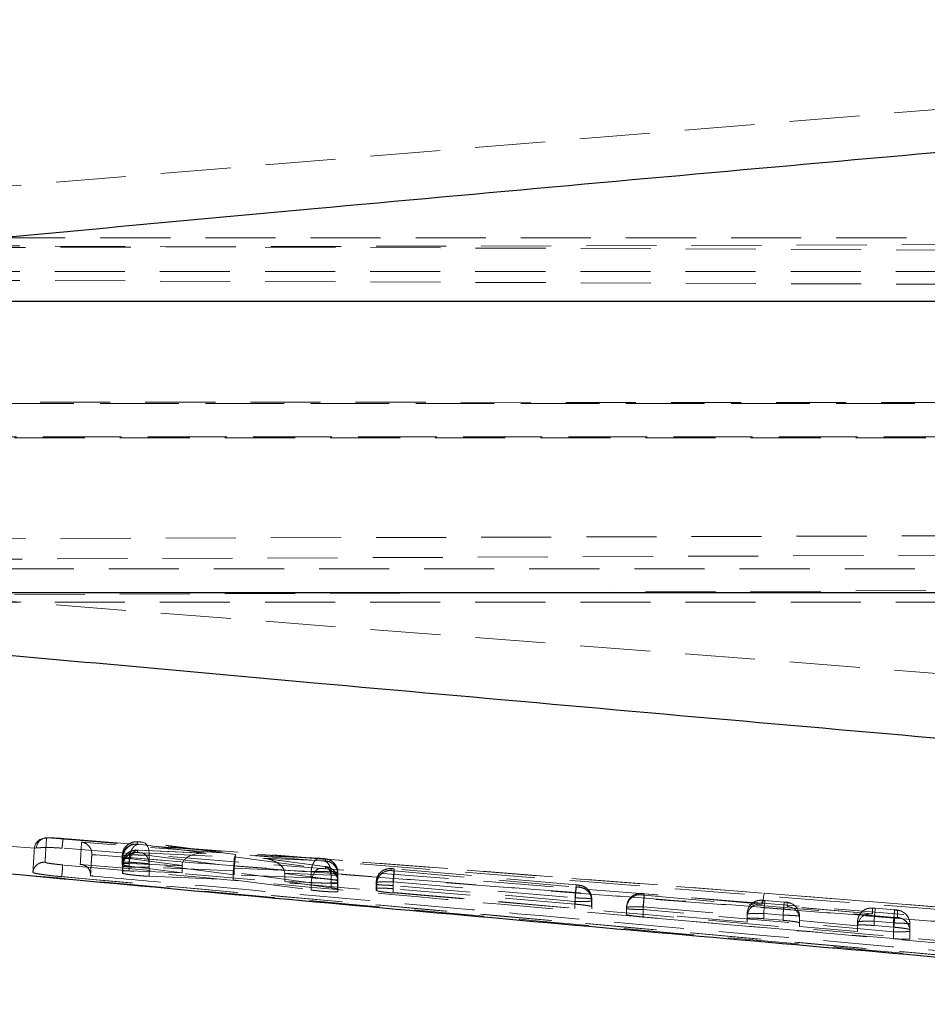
# Model space of a CAD drawing. Header units: millimetres. Extents: x 19 to 411, y 18 to 285.
# Tile 53 of 58: x 356 to 373, y 250 to 268. Entities that reach past the tile are written whole.
import ezdxf

# ---------------------------------------------------------------- set-up
doc = ezdxf.new("R2010")
doc.units = ezdxf.units.MM
doc.linetypes.add('HIDDEN', pattern=[1.905, 1.27, -0.635])
doc.layers.add('FORMATO', color=179, linetype='Continuous')
doc.styles.add('SLDTEXTSTYLE0', font='TXT', dxfattribs={"width": 0.75})
doc.dimstyles.new('SLDDIMSTYLE1', dxfattribs={"dimtxt": 3.5, "dimasz": 3.302, "dimexe": 0, "dimexo": 0.0625, "dimgap": 0.875, "dimtad": 1, "dimdec": 0, "dimrnd": 1e-09, "dimzin": 12, "dimdsep": 46, "dimtxsty": 'SLDTEXTSTYLE0', "dimsah": 1, "dimcen": 0.09, "dimadec": 0, "dimazin": 3, "dimtfac": 1, "dimtdec": 0, "dimtofl": 0, "dimtmove": 0, "dimatfit": 3, "dimfxl": 0, "dimfrac": 2, "dimtolj": 1, "dimtzin": 12, "dimarcsym": 0})

# ---------------------------------------------------------------- blocks, each defined once
blk = doc.blocks.new('_D_7')
at = {"layer": 'FORMATO'}
for p, q in [((279.174, 261.451), (279.174, 280.034)), ((411.468, 261.451), (411.468, 280.034)), ((411.468, 279.034), (279.174, 279.034))]:
    blk.add_line(p, q, dxfattribs=at)
for points in [[(279.174, 279.034), (282.476, 278.526), (282.476, 279.542)], [(411.468, 279.034), (408.166, 279.542), (408.166, 278.526)]]:
    blk.add_solid(points, dxfattribs=at)
at = {"layer": 'FORMATO', "insert": (344.021, 283.546), "char_height": 3.5, "attachment_point": 1, "style": 'SLDTEXTSTYLE0'}
blk.add_mtext('132', dxfattribs=at)

msp = doc.modelspace()

# ---------------------------------------------------------------- linework, layer by layer
at = {"color": 7, "linetype": 'HIDDEN', "lineweight": 18}
for p, q in [((354.970604, 264.91324), (388.460198, 267.678031)), ((389.420902, 264.060447), (351.102442, 264.060447)), ((351.136099, 263.93851), (396.457905, 263.731608)), ((388.702432, 263.990083), (354.787135, 263.882944)), ((351.130416, 263.454953), (389.420902, 263.454953)), ((351.136324, 263.310724), (405.100146, 263.086775)), ((389.420902, 261.064389), (301.2209, 261.064389)), ((350.866796, 261.085892), (396.027537, 261.075804)), ((389.574619, 261.064389), (351.070901, 261.064389)), ((405.014047, 260.449508), (350.865004, 260.437408)), ((350.913203, 260.45891), (389.420902, 260.45891)), ((351.070901, 260.45891), (389.574619, 260.45891)), ((388.702432, 258.716026), (354.787135, 258.608879)), ((351.176649, 258.223028), (396.027537, 258.408458)), ((389.574619, 258.068347), (351.070901, 258.068347)), ((405.014047, 257.821315), (351.176878, 257.574694)), ((354.970604, 257.56091), (388.460198, 254.959056)), ((351.130416, 257.462861), (389.574619, 257.462861)), ((356.487521, 253.008732), (355.824015, 253.059798)), ((356.717972, 253.193723), (369.700776, 252.191664)), ((357.001729, 253.182748), (369.700776, 252.191664)), ((358.342175, 253.12207), (358.342297, 253.082791)), ((358.342296, 253.082791), (358.343482, 253.082016)), ((358.343482, 253.082016), (358.364754, 253.078186)), ((358.364754, 253.078186), (359.596868, 252.915481)), ((360.120146, 252.892183), (358.429776, 253.116892)), ((360.120168, 252.892868), (358.440674, 253.116132)), ((356.477167, 253.00374), (356.487521, 253.008732)), ((356.51372, 253.01248), (356.487521, 253.008732)), ((357.517537, 252.890454), (357.494103, 252.508157)), ((357.517539, 252.906249), (357.517537, 252.891989)), ((357.517537, 252.891989), (357.517537, 252.890454)), ((386.097061, 250.629665), (357.517537, 252.890454)), ((358.070251, 252.834195), (358.070129, 252.873489)), ((358.070129, 252.873489), (358.070129, 252.748945)), ((358.070129, 252.873489), (358.070129, 252.748945)), ((358.342646, 252.969542), (358.34276, 252.932513)), ((358.34276, 252.932513), (358.344111, 252.931693)), ((359.565601, 252.917552), (358.35339, 252.971464)), ((359.596868, 252.915481), (358.365721, 252.970228)), ((358.430282, 252.922223), (360.101211, 252.848872)), ((358.557179, 252.8786), (360.100227, 252.673471)), ((358.557179, 252.8786), (358.557179, 252.723308)), ((361.661527, 252.823637), (360.120146, 252.892183)), ((361.650599, 252.824807), (360.120168, 252.892868)), ((358.070129, 252.748945), (358.070251, 252.709263)), ((358.070251, 252.834195), (358.070251, 252.709263)), ((358.070714, 252.683932), (358.0706, 252.721065)), ((358.0706, 252.721065), (358.0706, 252.721043)), ((358.0706, 252.721043), (358.0706, 252.594316)), ((358.070714, 252.683932), (358.070714, 252.556363)), ((358.077202, 252.830693), (358.077202, 252.704786)), ((358.079711, 252.67999), (358.079687, 252.679938)), ((358.079687, 252.679938), (358.079687, 252.55111)), ((358.194429, 252.732025), (358.194429, 252.731906)), ((358.194429, 252.732025), (359.152124, 252.689437)), ((358.194429, 252.731906), (358.194429, 252.598563)), ((359.152145, 252.69288), (358.195013, 252.819271)), ((358.195013, 252.819271), (358.195013, 252.819249)), ((358.195013, 252.819249), (358.195013, 252.683939)), ((358.195013, 252.683939), (359.152124, 252.560051)), ((360.099072, 252.523446), (358.557179, 252.723308)), ((359.152124, 252.689437), (359.152124, 252.560051)), ((360.101211, 252.848872), (361.662511, 252.642685)), ((361.727629, 252.678381), (360.616413, 252.82623)), ((360.616413, 252.82623), (361.725943, 252.777645)), ((361.738565, 252.677613), (360.647131, 252.822833)), ((361.74814, 252.674618), (361.727629, 252.678381)), ((361.74861, 252.812812), (361.746812, 252.814317)), ((361.749057, 252.67394), (361.74814, 252.674618)), ((361.748722, 252.77836), (361.74861, 252.812812)), ((361.749172, 252.637656), (361.749057, 252.67394)), ((361.887267, 252.75574), (361.884186, 252.758311)), ((356.972137, 252.491945), (356.9436, 252.49459)), ((357.494103, 252.508157), (357.4941, 252.525443)), ((358.0706, 252.594316), (358.070714, 252.556363)), ((358.070714, 252.556363), (358.079687, 252.55111)), ((359.152124, 252.560051), (358.194429, 252.598563)), ((358.557191, 252.663375), (358.557165, 252.663316)), ((358.557165, 252.663316), (358.557165, 252.498926)), ((358.557165, 252.498926), (360.080633, 252.438085)), ((360.081783, 252.596454), (358.557191, 252.663375)), ((361.492928, 252.383748), (360.080633, 252.570258)), ((360.080633, 252.570258), (360.080633, 252.438085)), ((360.099072, 252.647297), (361.491403, 252.585383)), ((360.099072, 252.647297), (360.099072, 252.523446)), ((361.491403, 252.472164), (360.099072, 252.523446)), ((361.854473, 252.518745), (361.011906, 252.55564)), ((361.011924, 252.55228), (361.855481, 252.440044)), ((361.011924, 252.55228), (361.011924, 252.402829)), ((361.491403, 252.585383), (361.491531, 252.585405)), ((361.491403, 252.585383), (361.491403, 252.472164)), ((361.854473, 252.518849), (361.854473, 252.518745)), ((361.854473, 252.518745), (361.854473, 252.372192)), ((361.972703, 252.567375), (361.972705, 252.567814)), ((361.972703, 252.567375), (361.972703, 252.419473)), ((361.972705, 252.567814), (361.976562, 252.564588)), ((361.976562, 252.564827), (361.976676, 252.529697)), ((361.976562, 252.564827), (361.976562, 252.564588)), ((361.976562, 252.564588), (361.976562, 252.416024)), ((361.976676, 252.529712), (361.976676, 252.529697)), ((361.976676, 252.529697), (361.976676, 252.37778)), ((362.942169, 252.636509), (362.942269, 252.60383)), ((362.942269, 252.60383), (362.943932, 252.602914)), ((362.996539, 252.595821), (366.293944, 252.30425)), ((366.295099, 252.34376), (362.997299, 252.635376)), ((366.295047, 252.343321), (362.997327, 252.634929)), ((356.972137, 252.492966), (356.972137, 252.491945)), ((356.972137, 252.492966), (356.972687, 252.492951)), ((382.930333, 250.180872), (356.972137, 252.491945)), ((360.080633, 252.438085), (361.492928, 252.249272)), ((361.855481, 252.289788), (361.011924, 252.402829)), ((361.011924, 252.402829), (361.854473, 252.372192)), ((361.492928, 252.383748), (361.492928, 252.249272)), ((361.855481, 252.440074), (361.855481, 252.440044)), ((361.855481, 252.440044), (361.855481, 252.289788)), ((361.971675, 252.428444), (361.971675, 252.428429)), ((361.971675, 252.428429), (361.971675, 252.267593)), ((361.976562, 252.416024), (361.972703, 252.419473)), ((361.976676, 252.37778), (361.976562, 252.416024)), ((361.977011, 252.425367), (361.977127, 252.389075)), ((361.977011, 252.425367), (361.977011, 252.263406)), ((361.977127, 252.223337), (361.977127, 252.389075)), ((362.670222, 252.355257), (362.670122, 252.388002)), ((362.670122, 252.388002), (362.670122, 252.387987)), ((362.670122, 252.387987), (362.670122, 252.279454)), ((362.670222, 252.355257), (362.670222, 252.243125)), ((362.680463, 252.350995), (362.680463, 252.237075)), ((362.974593, 252.334402), (362.974577, 252.334425)), ((366.272111, 252.042816), (362.974593, 252.334402)), ((362.974593, 252.334402), (362.974593, 252.196835)), ((362.975104, 252.399178), (362.97526, 252.399178)), ((362.975104, 252.399178), (362.975104, 252.273784)), ((362.97526, 252.399178), (366.272675, 252.107599)), ((366.348608, 252.335393), (366.347512, 252.336146)), ((366.348712, 252.302715), (366.348608, 252.335393)), ((361.977011, 252.263406), (361.971675, 252.267593)), ((361.977127, 252.223337), (361.977011, 252.263406)), ((362.670122, 252.279454), (362.670222, 252.243125)), ((362.974593, 252.196835), (366.272111, 251.914003)), ((366.272675, 251.995043), (362.975104, 252.273784)), ((367.478032, 252.184936), (367.478086, 252.163866)), ((369.648479, 251.996437), (367.528034, 252.183945)), ((369.663326, 251.994686), (367.528061, 252.183498)), ((367.528077, 252.156415), (372.063253, 251.755395)), ((386.851275, 250.84328), (369.700164, 252.191515)), ((369.70022, 252.192223), (369.700776, 252.191664)), ((369.700776, 252.191664), (386.85192, 250.842565)), ((366.272189, 252.042854), (366.272111, 252.042816)), ((366.272111, 252.042816), (366.272111, 251.914003)), ((366.272675, 252.107599), (366.272675, 252.107532)), ((366.272675, 252.107532), (366.272675, 251.995043)), ((366.570091, 252.090225), (366.570091, 252.090202)), ((366.570091, 252.090202), (366.570091, 251.952977)), ((366.576562, 252.086827), (366.576666, 252.054082)), ((366.576562, 252.086827), (366.576562, 251.948038)), ((366.576666, 252.054089), (366.576666, 251.909406)), ((369.663335, 252.063373), (369.663326, 251.994686)), ((370.06345, 252.031425), (369.713329, 252.062382)), ((370.06345, 252.030985), (369.713361, 252.061935)), ((370.113326, 251.954892), (370.113326, 252.023542)), ((366.576562, 251.948038), (366.570091, 251.952977)), ((366.576666, 251.909406), (366.576562, 251.948038)), ((367.206041, 251.91524), (367.205978, 251.93634)), ((367.205978, 251.93634), (367.205978, 251.834282)), ((367.205978, 251.834282), (367.206041, 251.809017)), ((367.206041, 251.91524), (367.206041, 251.809017)), ((372.041227, 251.493984), (367.505986, 251.895019)), ((367.505986, 251.895019), (367.505986, 251.761624)), ((367.506037, 251.947747), (367.506037, 251.830035)), ((367.506037, 251.947747), (369.39208, 251.780973)), ((369.391281, 251.668917), (367.506037, 251.830035)), ((369.391281, 251.761028), (369.391281, 251.814784)), ((369.691281, 251.826183), (369.691281, 251.731315)), ((369.691281, 251.826183), (370.04137, 251.795234)), ((370.04137, 251.795234), (370.041281, 251.795226)), ((370.041281, 251.795226), (370.041281, 251.701796)), ((371.663326, 251.817831), (370.113326, 251.954892)), ((371.648477, 251.81959), (370.128097, 251.954028)), ((371.663336, 251.92237), (371.663326, 251.817831)), ((372.06346, 251.890422), (371.713296, 251.921379)), ((372.06346, 251.889975), (371.713327, 251.920932)), ((372.113319, 251.753957), (372.113327, 251.88254)), ((367.505986, 251.761624), (372.041227, 251.369932)), ((369.391281, 251.761028), (369.391281, 251.668917)), ((370.041281, 251.701796), (369.691281, 251.731315)), ((370.341281, 251.775005), (370.341281, 251.72116)), ((370.341281, 251.72116), (370.341281, 251.697035)), ((370.341281, 251.697035), (371.392081, 251.604119)), ((370.341281, 251.697035), (370.341281, 251.587728)), ((370.341281, 251.587728), (370.341281, 251.65438)), ((371.391282, 251.584181), (371.391282, 251.673782)), ((371.691281, 251.685174), (371.691281, 251.607412)), ((371.691281, 251.685174), (372.041384, 251.654224)), ((372.041281, 251.578057), (371.691281, 251.607412)), ((372.041281, 251.654224), (372.041281, 251.578057)), ((372.041384, 251.654224), (372.041281, 251.654224)), ((372.341281, 251.634003), (372.341281, 251.505376)), ((372.341281, 251.634003), (372.341281, 251.530336)), ((371.391282, 251.497978), (370.341281, 251.587728)), ((371.391282, 251.584181), (371.391282, 251.497978)), ((372.041227, 251.493984), (372.041227, 251.369932)), ((372.341281, 251.366982), (372.341281, 251.530336)), ((372.341281, 251.505376), (372.341281, 251.366982))]:
    msp.add_line(p, q, dxfattribs=at)
at = {"color": 7, "linetype": 'Continuous', "lineweight": 25}
for p, q in [((355.033266, 262.917349), (379.976237, 262.917349)), ((355.033266, 257.63672), (379.976237, 257.63672))]:
    msp.add_line(p, q, dxfattribs=at)
at = {"color": 7, "linetype": 'HIDDEN', "lineweight": 18, "flags": 128}
for points in [[(358.429776, 253.116892), (358.457526, 253.112176), (358.483473, 253.098623), (358.506678, 253.076726), (358.526298, 253.047289), (358.541624, 253.011362), (358.552101, 252.970257), (358.557349, 252.925464), (358.557179, 252.8786)], [(369.677408, 252.009833), (369.304689, 252.039173), (367.68713, 252.166504), (361.216892, 252.675609), (356.979108, 253.008799)], [(361.492928, 252.383748), (361.499015, 252.433793), (361.510854, 252.482222), (361.527965, 252.527067), (361.549649, 252.566503), (361.575028, 252.598935), (361.60307, 252.62303), (361.63263, 252.637812), (361.662511, 252.642685)], [(385.525873, 250.761898), (384.842685, 250.815691), (378.372414, 251.325199), (369.677408, 252.009833)]]:
    msp.add_lwpolyline(points, dxfattribs=at)
at = {"color": 7, "linetype": 'HIDDEN', "lineweight": 18}
for centre, radius, start, end in [((356.679267, 252.986651), 0.202822, 85.3486295, 175.1668035), ((356.68582, 252.983956), 0.209616, 89.5611283, 174.0029274), ((356.70451, 253.003181), 0.191017, 85.958784, 177.2096289), ((358.319955, 252.873234), 0.249827, 84.8973937, 179.9414547), ((358.32009, 252.83394), 0.24984, 84.900711, 179.941558), ((358.293784, 252.873185), 0.223657, 160.6368526, 180.4621989), ((358.32054, 252.683678), 0.249825, 84.8970676, 179.9417808), ((361.727286, 252.425166), 0.249725, 0.046092, 84.9985942), ((361.727402, 252.388882), 0.249724, 0.0441611, 84.9988142), ((362.920041, 252.355003), 0.249818, 84.8951608, 179.9417818), ((362.931296, 252.352396), 0.250836, 87.112296, 180.3200458), ((366.326852, 252.086633), 0.24971, 0.0445925, 85.0018047), ((367.455823, 251.93608), 0.249845, 84.9001814, 179.9403294), ((367.455911, 251.914982), 0.24987, 84.9085384, 179.9407664), ((350.157652, 253.492784), 17.421755, 354.7379593, 355.6006983), ((378.719591, 251.01908), 11.251943, 174.0600539, 175.2657672), ((370.683546, 251.976615), 1.006686, 167.6328268, 178.1090749), ((369.64111, 251.814534), 0.249829, 84.8961256, 179.942675), ((380.384443, 250.943602), 10.729523, 174.017223, 175.2816725), ((370.079257, 251.770636), 0.262238, 3.4360382, 94.761367), ((370.091609, 251.774817), 0.249672, 0.0433384, 85.0099032), ((371.641111, 251.673532), 0.249829, 84.8961256, 179.942675), ((382.342761, 250.808043), 10.687534, 174.0229729, 175.2924135), ((372.079034, 251.629352), 0.262477, 3.4634769, 94.686803), ((372.091606, 251.633811), 0.249675, 0.044018, 85.0092235), ((355.593321, 253.011473), 16.51776, 354.7287962, 355.6387852), ((372.091531, 251.50516), 0.24975, 0.0497051, 84.9951358)]:
    msp.add_arc(centre, radius, start, end, dxfattribs=at)
for centre, major_axis, ratio, start_param, end_param in [((359.574823, 252.666898), (0.422121, -0.037187), 0.588918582, 1.570451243, 3.186542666), ((360.0981, 252.643601), (0.022068, 0.249266), 0.002073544, 6.209276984, 7.734052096), ((358.374132, 252.829444), (0.303882, -0.004777), 0.052787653, 3.143122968, 3.356731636), ((358.373116, 252.6793), (0.302401, -0.004646), 0.052754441, 3.142583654, 3.386616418), ((358.375591, 252.829367), (0.305492, -0.00492), 0.052823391, 3.358511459, 4.080814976), ((359.363729, 252.676286), (-0.037543, 0.248583), 0.837738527, 1.378678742, 1.392431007), ((360.079165, 252.60029), (0.021889, 0.24928), 0.011765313, 4.698020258, 6.209360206), ((360.308567, 252.634242), (-0.035306, 0.248841), 0.829842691, 1.296391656, 1.401461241), ((360.594367, 252.577646), (0.416972, -0.036796), 0.5961826, 0.059271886, 1.570535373), ((361.726565, 252.56423), (0.226407, 0.106345), 0.996893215, 5.845259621, 7.327759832), ((360.290352, 252.572401), (0.00601, 0.250357), 0.837334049, 1.494702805, 1.599457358), ((360.803138, 252.54987), (0.006592, 0.250341), 0.833596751, 4.743967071, 4.757387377), ((361.673094, 252.430096), (0.304028, -0.00479), 0.052790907, 0.190399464, 0.928248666), ((361.671381, 252.430272), (0.30563, -0.004932), 0.052826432, 0.001436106, 0.187993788), ((362.970416, 252.350805), (0.300193, -0.00445), 0.05270428, 3.141466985, 3.404324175), ((366.270691, 252.091753), (0.30587, -0.004954), 0.052831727, 0.001570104, 0.206909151), ((369.641281, 251.746101), (-0.174214, 0.190298), 0.942220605, 5.423885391, 7.003034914), ((369.641281, 251.761028), (0.249997, -0.001157), 0.998717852, 3.066269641, 3.146213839), ((370.091281, 251.70631), (0.189346, 0.173342), 0.941732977, 5.571688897, 7.05418783), ((371.641281, 251.569249), (-0.174214, 0.190298), 0.942220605, 5.423885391, 7.003034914), ((371.641281, 251.584176), (0.249997, -0.001157), 0.998717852, 3.066269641, 3.146213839)]:
    msp.add_ellipse(centre, major_axis=major_axis, ratio=ratio, start_param=start_param, end_param=end_param, dxfattribs=at)
at = {"color": 7, "linetype": 'Continuous', "lineweight": 25}
for points, knots in [([(379.976237, 266.242334), (373.832886, 265.69553), (365.580689, 264.961023), (357.331205, 264.197187), (355.223052, 264.001989)], [0, 0, 0, 0, 0.744450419, 1, 1, 1, 1]), ([(379.976237, 254.371443), (373.832886, 254.908428), (365.580689, 255.629746), (357.331205, 256.379863), (355.223052, 256.571555)], [0, 0, 0, 0, 0.744450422, 1, 1, 1, 1]), ([(355.719134, 252.57335), (358.319728, 252.335155), (366.256704, 251.608187), (374.197225, 250.918905), (379.53599, 250.45547)], [0, 0, 0, 0, 0.327655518, 1, 1, 1, 1])]:
    msp.add_open_spline(points, degree=3, knots=knots, dxfattribs=at)
at = {"color": 7, "linetype": 'HIDDEN', "lineweight": 18}
for points, knots in [([(356.670558, 252.753311), (356.671011, 252.761353), (356.67328, 252.801561), (356.681617, 252.948213), (356.689586, 253.084214), (356.695714, 253.188805)], [0, 0, 0, 0, 0.054586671, 0.272932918, 1, 1, 1, 1]), ([(356.695714, 253.188805), (356.698735, 253.190566), (356.702195, 253.192583), (356.716191, 253.193594), (356.717972, 253.193723)], [0, 0, 0, 0, 0.8727172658, 1, 1, 1, 1]), ([(356.717972, 253.193723), (356.724006, 253.194029), (356.744581, 253.195072), (356.801303, 253.194448), (356.89433, 253.190457), (356.965958, 253.185316), (357.001729, 253.182748)], [0, 0, 0, 0, 0.121272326, 0.413490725, 0.707089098, 1, 1, 1, 1]), ([(357.001729, 253.182748), (357.000482, 253.181314), (356.997987, 253.178448), (356.991672, 253.135263), (356.985048, 253.075415), (356.980999, 253.029095), (356.979224, 253.008792)], [0, 0, 0, 0, 0.264528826, 0.529061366, 0.793572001, 1, 1, 1, 1]), ([(357.331599, 253.119649), (357.327741, 253.053077), (357.320009, 252.919679), (357.312363, 252.783333), (357.308532, 252.71503)], [0, 0, 0, 0, 0.4990480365, 1, 1, 1, 1]), ([(357.517539, 252.906249), (357.515933, 252.925433), (357.512732, 252.963688), (357.487119, 253.020836), (357.440891, 253.076595), (357.384771, 253.108109), (357.34526, 253.117744), (357.332285, 253.119553), (357.331599, 253.119649)], [0, 0, 0, 0, 0.157223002, 0.31351605, 0.542509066, 0.851211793, 0.9921348, 1, 1, 1, 1]), ([(386.436177, 250.821935), (381.557421, 251.208582), (371.8561, 251.977423), (362.154368, 252.74038), (357.331599, 253.119649)], [0, 0, 0, 0, 0.502896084, 1, 1, 1, 1]), ([(358.077202, 252.8307), (358.078323, 252.847899), (358.080565, 252.882294), (358.09699, 252.931833), (358.122242, 252.977168), (358.15618, 253.016363), (358.197105, 253.047819), (358.243327, 253.069919), (358.292928, 253.082704), (358.326631, 253.082246), (358.343482, 253.082016)], [0, 0, 0, 0, 0.1250111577, 0.250015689, 0.3750067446, 0.5000092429, 0.62501733, 0.7500102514, 0.8750061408, 1, 1, 1, 1]), ([(358.437842, 253.116408), (358.432931, 253.117054), (358.418661, 253.118929), (358.389494, 253.121663), (358.351788, 253.124198), (358.318376, 253.125162), (358.265706, 253.119979), (358.20747, 253.100683), (358.145515, 253.057465), (358.101878, 253.004258), (358.087916, 252.96265), (358.082778, 252.947339)], [0, 0, 0, 0, 0.038648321, 0.112299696, 0.188641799, 0.299061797, 0.386471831, 0.549779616, 0.705519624, 0.891644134, 1, 1, 1, 1]), ([(358.195013, 252.819271), (358.196638, 252.836035), (358.199887, 252.869563), (358.212168, 252.918344), (358.229325, 252.963492), (358.251199, 253.003187), (358.276772, 253.035867), (358.305008, 253.059973), (358.334842, 253.075431), (358.354784, 253.077268), (358.364754, 253.078186)], [0, 0, 0, 0, 0.124994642, 0.250000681, 0.375005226, 0.500009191, 0.624996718, 0.750000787, 0.875001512, 1, 1, 1, 1]), ([(358.429776, 253.116892), (358.426761, 253.117276), (358.418435, 253.118335), (358.402624, 253.119995), (358.383784, 253.121562), (358.366631, 253.122655), (358.353098, 253.123114), (358.343984, 253.122983), (358.342778, 253.122375), (358.342175, 253.12207)], [0, 0, 0, 0, 0.089910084, 0.248346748, 0.399010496, 0.5572097, 0.703557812, 0.851747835, 1, 1, 1, 1]), ([(356.450171, 252.570631), (356.450662, 252.578625), (356.453114, 252.618597), (356.462104, 252.76437), (356.470619, 252.89968), (356.477167, 253.00374)], [0, 0, 0, 0, 0.054586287, 0.272931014, 1, 1, 1, 1]), ([(356.979108, 253.008799), (356.922304, 253.012499), (356.807178, 253.019997), (356.655398, 253.02075), (356.559564, 253.016839), (356.524615, 253.013516), (356.51372, 253.01248)], [0, 0, 0, 0, 0.284202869, 0.575998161, 0.867822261, 1, 1, 1, 1]), ([(357.4941, 252.525443), (357.494101, 252.525463), (357.4981, 252.589436), (357.505821, 252.718487), (357.513544, 252.842337), (357.517538, 252.906239), (357.517539, 252.906249)], [0, 0, 0, 0, 0.000155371, 0.500279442, 0.999922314, 1, 1, 1, 1]), ([(357.517537, 252.891989), (362.275513, 252.51976), (371.802149, 251.774467), (381.327375, 251.000663), (386.097254, 250.636087), (386.097839, 250.636043)], [0, 0, 0, 0, 0.499408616, 0.999938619, 1, 1, 1, 1]), ([(358.070129, 252.873489), (358.070129, 252.873489), (358.070128, 252.873489), (358.081816, 252.879539), (358.131267, 252.882463), (358.207663, 252.885106), (358.301842, 252.885783), (358.406639, 252.884173), (358.493042, 252.882459), (358.541034, 252.8786), (358.557163, 252.8786), (358.557179, 252.8786)], [0, 0, 0, 0, 0.000088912, 0.151775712, 0.30455947, 0.446800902, 0.606341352, 0.753023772, 0.908935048, 0.999908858, 1, 1, 1, 1]), ([(358.0706, 252.721065), (358.073723, 252.748738), (358.079968, 252.804085), (358.106681, 252.861094), (358.13055, 252.88161), (358.133194, 252.883883)], [0, 0, 0, 0, 0.470659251, 0.941361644, 1, 1, 1, 1]), ([(358.079711, 252.67999), (358.082599, 252.708046), (358.088375, 252.764156), (358.130713, 252.839264), (358.192641, 252.896795), (358.262513, 252.926933), (358.314527, 252.933254), (358.339043, 252.93196), (358.344111, 252.931693)], [0, 0, 0, 0, 0.203834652, 0.407662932, 0.611500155, 0.815340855, 0.961830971, 1, 1, 1, 1]), ([(358.133194, 252.883883), (358.150512, 252.901479), (358.187613, 252.939175), (358.256323, 252.965266), (358.310009, 252.971623), (358.335741, 252.969982), (358.342646, 252.969542)], [0, 0, 0, 0, 0.313078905, 0.670720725, 0.911638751, 1, 1, 1, 1]), ([(358.350687, 252.970019), (358.329594, 252.971077), (358.289165, 252.973104), (358.212253, 252.950269), (358.157011, 252.919847), (358.136425, 252.888565), (358.133289, 252.883801)], [0, 0, 0, 0, 0.291604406, 0.558943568, 0.932824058, 1, 1, 1, 1]), ([(358.194429, 252.732025), (358.195973, 252.748933), (358.199061, 252.78275), (358.211272, 252.830836), (358.228492, 252.874442), (358.250562, 252.911707), (358.276436, 252.941169), (358.305067, 252.961338), (358.335347, 252.97235), (358.355596, 252.970935), (358.365721, 252.970228)], [0, 0, 0, 0, 0.124995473, 0.249999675, 0.375002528, 0.500006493, 0.625006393, 0.750000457, 0.874996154, 1, 1, 1, 1]), ([(358.365721, 252.970228), (358.364895, 252.970264), (358.35894, 252.970523), (358.350906, 252.970627), (358.344128, 252.970322), (358.34315, 252.969807), (358.342646, 252.969542)], [0, 0, 0, 0, 0.059985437, 0.432337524, 0.707631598, 1, 1, 1, 1]), ([(358.344111, 252.931693), (358.344548, 252.931568), (358.346822, 252.930917), (358.353828, 252.929562), (358.367722, 252.927583), (358.384856, 252.925633), (358.403652, 252.923894), (358.419296, 252.922769), (358.427375, 252.922368), (358.430282, 252.922223)], [0, 0, 0, 0, 0.042272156, 0.219840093, 0.384625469, 0.557934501, 0.73131187, 0.903322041, 1, 1, 1, 1]), ([(358.557191, 252.663375), (358.557028, 252.691555), (358.556702, 252.747915), (358.534956, 252.824474), (358.499443, 252.884806), (358.461496, 252.914608), (358.437182, 252.92054), (358.430282, 252.922223)], [0, 0, 0, 0, 0.223171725, 0.44635983, 0.669518, 0.906211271, 1, 1, 1, 1]), ([(356.670558, 252.753311), (356.656489, 252.753735), (356.628353, 252.754583), (356.586963, 252.744826), (356.548434, 252.727374), (356.514361, 252.702199), (356.48618, 252.670601), (356.465256, 252.633871), (356.453931, 252.599707), (356.451153, 252.578221), (356.450171, 252.570631)], [0, 0, 0, 0, 0.13251932, 0.265034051, 0.397550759, 0.530075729, 0.662589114, 0.795107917, 0.927614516, 1, 1, 1, 1]), ([(356.990503, 252.705151), (356.966865, 252.707388), (356.907463, 252.713009), (356.817676, 252.723455), (356.736491, 252.735149), (356.68123, 252.74589), (356.67411, 252.750843), (356.67056, 252.753311)], [0, 0, 0, 0, 0.141847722, 0.356456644, 0.570481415, 0.785875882, 1, 1, 1, 1]), ([(356.990503, 252.705151), (356.990377, 252.702078), (356.990151, 252.696567), (356.987911, 252.667493), (356.984274, 252.6237), (356.978864, 252.561393), (356.974746, 252.515765), (356.972687, 252.492951)], [0, 0, 0, 0, 0.196313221, 0.35214993, 0.56809538, 0.78404558, 1, 1, 1, 1]), ([(382.947361, 250.399025), (376.941441, 250.926738), (368.288406, 251.687042), (359.637091, 252.466654), (356.990503, 252.705151)], [0, 0, 0, 0, 0.694082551, 1, 1, 1, 1]), ([(357.308532, 252.71503), (357.309206, 252.715009), (357.321355, 252.714627), (357.360738, 252.709665), (357.416953, 252.68524), (357.463714, 252.634853), (357.489266, 252.581384), (357.492485, 252.54413), (357.4941, 252.525443)], [0, 0, 0, 0, 0.007784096, 0.140288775, 0.459146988, 0.690950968, 0.844980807, 1, 1, 1, 1]), ([(357.308532, 252.71503), (361.566157, 252.335968), (370.068483, 251.578996), (378.57205, 250.836119), (382.817371, 250.465245)], [0, 0, 0, 0, 0.500760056, 1, 1, 1, 1]), ([(358.557179, 252.723308), (358.527575, 252.726838), (358.468371, 252.733899), (358.363722, 252.743285), (358.261311, 252.7505), (358.17141, 252.754651), (358.105231, 252.755264), (358.073979, 252.752865), (358.071123, 252.749958), (358.070129, 252.748945)], [0, 0, 0, 0, 0.1533129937, 0.3066132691, 0.4590738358, 0.6147337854, 0.7667016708, 0.9187593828, 1, 1, 1, 1]), ([(358.0706, 252.721043), (358.0706, 252.721045), (358.071032, 252.724511), (358.078639, 252.724524), (358.113565, 252.72872), (358.156615, 252.732701), (358.189245, 252.731092), (358.194413, 252.731903), (358.194429, 252.731906)], [0, 0, 0, 0, 0.000212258, 0.296143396, 0.563696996, 0.929852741, 0.999785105, 1, 1, 1, 1]), ([(358.077202, 252.704786), (358.087837, 252.701912), (358.109105, 252.696165), (358.159975, 252.6885), (358.191066, 252.684453), (358.195013, 252.683939)], [0, 0, 0, 0, 0.466130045, 0.932213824, 1, 1, 1, 1]), ([(358.557165, 252.663316), (358.557149, 252.663316), (358.541132, 252.663316), (358.495151, 252.661924), (358.408101, 252.662402), (358.303505, 252.664299), (358.209041, 252.667982), (358.133368, 252.672812), (358.0946, 252.677008), (358.082416, 252.679448), (358.079711, 252.67999)], [0, 0, 0, 0, 0.000097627, 0.0987685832, 0.2713557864, 0.4452098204, 0.6173798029, 0.7789078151, 0.9509223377, 1, 1, 1, 1]), ([(361.661527, 252.823637), (361.651457, 252.824341), (361.631316, 252.825748), (361.601198, 252.814745), (361.572733, 252.794553), (361.547021, 252.765096), (361.525111, 252.727829), (361.508053, 252.684224), (361.496, 252.636136), (361.493021, 252.602316), (361.491531, 252.585405)], [0, 0, 0, 0, 0.124997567, 0.249997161, 0.375001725, 0.499998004, 0.624997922, 0.749994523, 0.874993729, 1, 1, 1, 1]), ([(361.800367, 252.802589), (361.790006, 252.80599), (361.761066, 252.815489), (361.722989, 252.819002), (361.678945, 252.823309), (361.659977, 252.824279), (361.651406, 252.824718)], [0, 0, 0, 0, 0.220693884, 0.616433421, 0.826672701, 1, 1, 1, 1]), ([(361.746812, 252.814317), (361.745913, 252.814551), (361.742955, 252.81532), (361.734052, 252.816864), (361.718879, 252.818889), (361.700258, 252.82089), (361.680823, 252.822532), (361.667947, 252.823358), (361.662247, 252.823606), (361.661527, 252.823637)], [0, 0, 0, 0, 0.077931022, 0.25644045, 0.432628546, 0.60892232, 0.8015384, 0.974924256, 1, 1, 1, 1]), ([(361.725943, 252.777645), (361.729693, 252.777513), (361.737048, 252.777256), (361.742877, 252.777356), (361.747397, 252.777663), (361.748151, 252.77806), (361.748722, 252.77836)], [0, 0, 0, 0, 0.28565336, 0.560323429, 0.667034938, 1, 1, 1, 1]), ([(361.725943, 252.777645), (361.744443, 252.771026), (361.781444, 252.757787), (361.824835, 252.696321), (361.852968, 252.613673), (361.853971, 252.550458), (361.854473, 252.518849)], [0, 0, 0, 0, 0.249993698, 0.499994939, 0.749989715, 1, 1, 1, 1]), ([(361.727629, 252.678381), (361.746263, 252.674713), (361.783531, 252.667379), (361.827018, 252.612686), (361.854857, 252.534407), (361.855273, 252.471518), (361.855481, 252.440074)], [0, 0, 0, 0, 0.249997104, 0.4999983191, 0.750000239, 1, 1, 1, 1]), ([(361.820482, 252.657534), (361.807472, 252.662104), (361.78632, 252.669534), (361.759853, 252.674566), (361.745292, 252.676651), (361.738209, 252.677666)], [0, 0, 0, 0, 0.4506757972, 0.7327668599, 1, 1, 1, 1]), ([(361.746812, 252.814317), (361.749066, 252.814122), (361.76018, 252.813163), (361.798451, 252.806896), (361.859281, 252.782331), (361.921998, 252.726075), (361.964612, 252.651813), (361.970007, 252.595814), (361.972705, 252.567814)], [0, 0, 0, 0, 0.018691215, 0.092155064, 0.319308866, 0.546265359, 0.773136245, 1, 1, 1, 1]), ([(361.74814, 252.674618), (361.756988, 252.673633), (361.795298, 252.669365), (361.858254, 252.644078), (361.921915, 252.586701), (361.963921, 252.512448), (361.96909, 252.456446), (361.971675, 252.428444)], [0, 0, 0, 0, 0.0736287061, 0.3188093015, 0.5458759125, 0.7729289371, 1, 1, 1, 1]), ([(361.748722, 252.77836), (361.756546, 252.777431), (361.795286, 252.772833), (361.859498, 252.747363), (361.925266, 252.688648), (361.96838, 252.613889), (361.97391, 252.55777), (361.976676, 252.529712)], [0, 0, 0, 0, 0.064082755, 0.31727537, 0.544838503, 0.772430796, 1, 1, 1, 1]), ([(355.772758, 252.570429), (357.544387, 252.41051), (365.46122, 251.695884), (373.381182, 251.006088), (379.528815, 250.470655)], [0, 0, 0, 0, 0.223779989, 1, 1, 1, 1]), ([(356.9436, 252.49459), (356.885291, 252.500439), (356.768678, 252.512137), (356.617339, 252.531815), (356.506615, 252.55018), (356.455907, 252.563169), (356.451601, 252.568771), (356.450171, 252.570631)], [0, 0, 0, 0, 0.222626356, 0.445235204, 0.667642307, 0.889678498, 1, 1, 1, 1]), ([(356.9436, 252.49459), (356.953083, 252.493778), (356.962586, 252.492965), (356.972116, 252.492966), (356.972137, 252.492966)], [0, 0, 0, 0, 0.997882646, 1, 1, 1, 1]), ([(357.494103, 252.508157), (357.509789, 252.506757), (358.064644, 252.457209), (360.776235, 252.215742), (369.152274, 251.473524), (376.990012, 250.789252), (382.670695, 250.293301)], [0, 0, 0, 0, 0.001869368, 0.066123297, 0.323139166, 1, 1, 1, 1]), ([(358.194429, 252.598563), (358.175743, 252.599181), (358.130996, 252.600661), (358.082263, 252.599694), (358.074508, 252.596118), (358.0706, 252.594316)], [0, 0, 0, 0, 0.262359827, 0.628295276, 1, 1, 1, 1]), ([(358.079687, 252.55111), (358.091562, 252.54808), (358.115312, 252.542021), (358.189269, 252.530913), (358.281999, 252.519824), (358.385623, 252.509907), (358.481949, 252.502594), (358.534176, 252.500047), (358.557165, 252.498926)], [0, 0, 0, 0, 0.172804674, 0.345605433, 0.518527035, 0.691443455, 0.864181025, 1, 1, 1, 1]), ([(361.491531, 252.585405), (361.495729, 252.585497), (361.527756, 252.586199), (361.60018, 252.586701), (361.708916, 252.585302), (361.812264, 252.582042), (361.89559, 252.577093), (361.950127, 252.573128), (361.967753, 252.567374), (361.972699, 252.567375), (361.972703, 252.567375)], [0, 0, 0, 0, 0.024970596, 0.1904876, 0.374641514, 0.541519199, 0.705744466, 0.869771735, 0.999901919, 1, 1, 1, 1]), ([(361.662511, 252.642685), (361.665253, 252.642339), (361.673161, 252.641342), (361.688316, 252.639739), (361.706922, 252.63817), (361.724194, 252.637046), (361.737989, 252.636579), (361.74733, 252.636719), (361.748558, 252.637343), (361.749172, 252.637656)], [0, 0, 0, 0, 0.081910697, 0.236267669, 0.386083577, 0.544336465, 0.693725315, 0.846867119, 1, 1, 1, 1]), ([(361.977002, 252.427609), (361.97347, 252.458327), (361.96727, 252.512251), (361.9293, 252.576712), (361.8879, 252.619319), (361.850271, 252.644441), (361.827242, 252.654532), (361.819236, 252.658041)], [0, 0, 0, 0, 0.310322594, 0.544762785, 0.743165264, 0.910701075, 1, 1, 1, 1]), ([(361.976676, 252.529712), (361.976676, 252.529712), (361.976677, 252.529713), (361.969719, 252.525692), (361.946367, 252.523285), (361.914526, 252.519456), (361.87613, 252.522182), (361.854489, 252.518851), (361.854473, 252.518849)], [0, 0, 0, 0, 0.000224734, 0.333358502, 0.437423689, 0.707186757, 0.999781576, 1, 1, 1, 1]), ([(362.942169, 252.636509), (362.934078, 252.636985), (362.908339, 252.638499), (362.854533, 252.631959), (362.784956, 252.603681), (362.721513, 252.546858), (362.678414, 252.472187), (362.672886, 252.416063), (362.670122, 252.388002)], [0, 0, 0, 0, 0.05881762, 0.187134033, 0.390354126, 0.593572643, 0.796793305, 1, 1, 1, 1]), ([(362.994405, 252.63551), (362.987123, 252.63613), (362.960218, 252.638421), (362.927936, 252.639752), (362.870473, 252.635793), (362.801039, 252.613945), (362.731708, 252.558637), (362.690773, 252.501601), (362.683728, 252.464431), (362.682413, 252.457493)], [0, 0, 0, 0, 0.053629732, 0.198168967, 0.2912599, 0.503044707, 0.719419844, 0.947636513, 1, 1, 1, 1]), ([(362.997327, 252.634929), (362.993642, 252.63524), (362.983797, 252.636072), (362.968599, 252.637046), (362.957005, 252.637482), (362.948221, 252.637521), (362.943198, 252.637239), (362.942448, 252.636707), (362.942169, 252.636509)], [0, 0, 0, 0, 0.1283093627, 0.3427883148, 0.5572098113, 0.6505255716, 0.8699146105, 1, 1, 1, 1]), ([(362.943932, 252.602914), (362.94615, 252.602365), (362.950587, 252.601268), (362.964124, 252.599266), (362.980053, 252.597358), (362.991392, 252.596301), (362.996539, 252.595821)], [0, 0, 0, 0, 0.26203165, 0.524187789, 0.784044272, 1, 1, 1, 1]), ([(362.996539, 252.595821), (362.996192, 252.590181), (362.995499, 252.578902), (362.990408, 252.517095), (362.983167, 252.432237), (362.97744, 252.367028), (362.974577, 252.334425)], [0, 0, 0, 0, 0.250006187, 0.500005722, 0.750011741, 1, 1, 1, 1]), ([(362.97526, 252.399178), (362.977743, 252.427039), (362.982709, 252.482759), (362.989394, 252.55587), (362.995709, 252.623022), (362.996718, 252.630451), (362.997327, 252.634929)], [0, 0, 0, 0, 0.2142448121, 0.4284831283, 0.6555495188, 1, 1, 1, 1]), ([(356.972687, 252.492951), (359.619432, 252.254491), (368.271008, 251.475022), (376.924306, 250.714797), (382.930333, 250.187145)], [0, 0, 0, 0, 0.305926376, 1, 1, 1, 1]), ([(361.972703, 252.419473), (361.963492, 252.422413), (361.945071, 252.428292), (361.877435, 252.439186), (361.788853, 252.450148), (361.686748, 252.46006), (361.581329, 252.468103), (361.521473, 252.470806), (361.491403, 252.472164)], [0, 0, 0, 0, 0.166483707, 0.332961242, 0.499553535, 0.66604896, 0.832230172, 1, 1, 1, 1]), ([(361.977127, 252.389075), (361.977127, 252.389075), (361.977128, 252.389075), (361.965387, 252.382971), (361.915217, 252.380028), (361.837301, 252.377375), (361.741446, 252.376752), (361.636739, 252.378393), (361.553216, 252.380108), (361.507567, 252.383748), (361.492944, 252.383748), (361.492928, 252.383748)], [0, 0, 0, 0, 0.000089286, 0.152791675, 0.308624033, 0.45437673, 0.615339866, 0.764767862, 0.917089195, 0.999908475, 1, 1, 1, 1]), ([(361.854473, 252.372192), (361.872971, 252.371692), (361.917371, 252.370492), (361.965418, 252.371946), (361.972913, 252.37583), (361.976676, 252.37778)], [0, 0, 0, 0, 0.262319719, 0.629661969, 1, 1, 1, 1]), ([(362.670122, 252.387987), (362.670122, 252.387987), (362.670121, 252.387986), (362.676426, 252.392776), (362.702752, 252.394893), (362.750948, 252.397765), (362.815189, 252.400205), (362.899526, 252.398376), (362.954766, 252.401644), (362.975083, 252.39918), (362.975104, 252.399178)], [0, 0, 0, 0, 0.000125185, 0.132343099, 0.347250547, 0.439635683, 0.65421166, 0.871045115, 0.999869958, 1, 1, 1, 1]), ([(362.974577, 252.334425), (362.974562, 252.334425), (362.94556, 252.334425), (362.88152, 252.336541), (362.791666, 252.340276), (362.718837, 252.344401), (362.688738, 252.350996), (362.680468, 252.350995), (362.680463, 252.350995)], [0, 0, 0, 0, 0.000107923, 0.219187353, 0.481620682, 0.74226274, 0.999845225, 1, 1, 1, 1]), ([(366.272675, 252.107599), (366.275612, 252.140164), (366.281487, 252.205293), (366.288879, 252.284773), (366.294041, 252.337886), (366.294712, 252.341509), (366.295047, 252.343321)], [0, 0, 0, 0, 0.250006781, 0.50000187, 0.749999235, 1, 1, 1, 1]), ([(366.398143, 252.326706), (366.375986, 252.331951), (366.344774, 252.33934), (366.30623, 252.342604), (366.295047, 252.343552)], [0, 0, 0, 0, 0.7098682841, 1, 1, 1, 1]), ([(366.347512, 252.336146), (366.34641, 252.336471), (366.343625, 252.337291), (366.33419, 252.33893), (366.320675, 252.340724), (366.307051, 252.342223), (366.298793, 252.342978), (366.295047, 252.343321)], [0, 0, 0, 0, 0.162752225, 0.411153, 0.659708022, 0.845634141, 1, 1, 1, 1]), ([(366.570091, 252.090225), (366.567539, 252.118223), (366.562436, 252.17422), (366.520654, 252.248357), (366.458944, 252.304435), (366.403682, 252.326816), (366.365986, 252.334273), (366.354912, 252.335396), (366.347512, 252.336146)], [0, 0, 0, 0, 0.226916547, 0.453839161, 0.680773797, 0.90769119, 0.938321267, 1, 1, 1, 1]), ([(366.576547, 252.089554), (366.572907, 252.120491), (366.566546, 252.174555), (366.52825, 252.238945), (366.48682, 252.281269), (366.447511, 252.307411), (366.422505, 252.317782), (366.412593, 252.321893)], [0, 0, 0, 0, 0.306144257, 0.535002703, 0.728868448, 0.892529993, 1, 1, 1, 1]), ([(361.492928, 252.249272), (361.522696, 252.245527), (361.582232, 252.238036), (361.686931, 252.228169), (361.788967, 252.220711), (361.878061, 252.216584), (361.943295, 252.216276), (361.973508, 252.219088), (361.976209, 252.222259), (361.977127, 252.223337)], [0, 0, 0, 0, 0.154008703, 0.308017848, 0.460794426, 0.616661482, 0.768845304, 0.921452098, 1, 1, 1, 1]), ([(361.971675, 252.267593), (361.961947, 252.270593), (361.942494, 252.276593), (361.892391, 252.284735), (361.860592, 252.289089), (361.855481, 252.289788)], [0, 0, 0, 0, 0.4563304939, 0.912613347, 1, 1, 1, 1]), ([(362.975104, 252.273784), (362.940819, 252.276456), (362.872249, 252.281799), (362.780856, 252.286025), (362.711918, 252.286715), (362.675657, 252.284155), (362.671677, 252.280775), (362.670122, 252.279454)], [0, 0, 0, 0, 0.215667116, 0.431343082, 0.6467326, 0.862023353, 1, 1, 1, 1]), ([(362.680463, 252.237075), (362.692654, 252.233885), (362.717035, 252.227504), (362.791556, 252.216174), (362.88048, 252.205451), (362.944684, 252.199573), (362.974593, 252.196835)], [0, 0, 0, 0, 0.2581744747, 0.5163361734, 0.774686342, 1, 1, 1, 1]), ([(366.293944, 252.30425), (366.293614, 252.29861), (366.292954, 252.287329), (366.287916, 252.225525), (366.280727, 252.140665), (366.275035, 252.075457), (366.272189, 252.042854)], [0, 0, 0, 0, 0.249996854, 0.500001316, 0.750009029, 1, 1, 1, 1]), ([(366.293944, 252.30425), (366.29708, 252.303984), (366.305863, 252.30324), (366.320229, 252.302269), (366.33472, 252.301666), (366.344977, 252.301708), (366.348421, 252.302211), (366.348669, 252.302642), (366.348712, 252.302715)], [0, 0, 0, 0, 0.10952126, 0.306828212, 0.522212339, 0.737478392, 0.955218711, 1, 1, 1, 1]), ([(366.576666, 252.054089), (366.573325, 252.084954), (366.566642, 252.146683), (366.514892, 252.226105), (366.440212, 252.284574), (366.379212, 252.296668), (366.348712, 252.302715)], [0, 0, 0, 0, 0.24999921, 0.500005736, 0.750000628, 1, 1, 1, 1]), ([(367.527932, 252.18393), (367.516733, 252.18481), (367.491313, 252.186807), (367.457884, 252.187892), (367.4085, 252.184113), (367.350667, 252.166579), (367.288196, 252.126734), (367.241891, 252.074461), (367.226714, 252.032386), (367.221406, 252.017671)], [0, 0, 0, 0, 0.086136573, 0.195514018, 0.310353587, 0.477710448, 0.65565439, 0.879574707, 1, 1, 1, 1]), ([(367.528061, 252.183498), (367.524669, 252.183784), (367.515672, 252.184542), (367.5017, 252.185436), (367.488675, 252.185914), (367.479926, 252.185768), (367.478652, 252.185209), (367.478032, 252.184936)], [0, 0, 0, 0, 0.130490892, 0.346181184, 0.565806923, 0.788505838, 1, 1, 1, 1]), ([(367.478086, 252.163866), (367.478365, 252.163607), (367.479051, 252.16297), (367.485289, 252.161573), (367.496613, 252.159811), (367.51142, 252.157988), (367.522513, 252.156941), (367.528077, 252.156415)], [0, 0, 0, 0, 0.149099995, 0.365652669, 0.578453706, 0.78857354, 1, 1, 1, 1]), ([(366.576666, 252.054089), (366.576666, 252.054089), (366.576666, 252.05409), (366.574834, 252.050685), (366.556535, 252.048265), (366.50015, 252.044138), (366.419918, 252.042263), (366.339464, 252.041981), (366.290006, 252.042623), (366.272189, 252.042854)], [0, 0, 0, 0, 0.0001017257, 0.0476197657, 0.2597705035, 0.4725894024, 0.6885249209, 0.88778646, 1, 1, 1, 1]), ([(366.272675, 252.107532), (366.272695, 252.107532), (366.293736, 252.107532), (366.340858, 252.106061), (366.418295, 252.103764), (366.495233, 252.099144), (366.547699, 252.095473), (366.564922, 252.090202), (366.570087, 252.090202), (366.570091, 252.090202)], [0, 0, 0, 0, 0.000144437, 0.152963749, 0.341587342, 0.589972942, 0.834737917, 0.999860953, 1, 1, 1, 1]), ([(366.570091, 251.952977), (366.559669, 251.95617), (366.538825, 251.962556), (366.468589, 251.973942), (366.377682, 251.985441), (366.308049, 251.991808), (366.272675, 251.995043)], [0, 0, 0, 0, 0.247872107, 0.495735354, 0.743834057, 1, 1, 1, 1]), ([(369.713239, 252.062367), (369.702044, 252.06325), (369.676549, 252.06526), (369.643078, 252.066335), (369.593502, 252.062505), (369.535564, 252.044846), (369.473082, 252.004842), (369.426399, 251.951638), (369.411024, 251.908629), (369.405413, 251.892933)], [0, 0, 0, 0, 0.085347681, 0.194355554, 0.308120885, 0.47478361, 0.651529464, 0.872832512, 1, 1, 1, 1]), ([(369.713361, 252.061935), (369.709977, 252.06222), (369.700993, 252.062979), (369.687025, 252.063873), (369.673994, 252.06435), (369.665236, 252.064205), (369.663958, 252.063645), (369.663335, 252.063373)], [0, 0, 0, 0, 0.130203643, 0.345798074, 0.565505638, 0.788452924, 1, 1, 1, 1]), ([(370.04137, 251.795234), (370.044278, 251.827799), (370.050092, 251.892932), (370.057414, 251.972421), (370.062509, 252.025543), (370.063137, 252.029171), (370.06345, 252.030985)], [0, 0, 0, 0, 0.249986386, 0.500002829, 0.750000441, 1, 1, 1, 1]), ([(370.113326, 252.023542), (370.112742, 252.023938), (370.111574, 252.02473), (370.102713, 252.026431), (370.08974, 252.028265), (370.07577, 252.029841), (370.066783, 252.030675), (370.06345, 252.030985)], [0, 0, 0, 0, 0.218938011, 0.43786217, 0.656690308, 0.872692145, 1, 1, 1, 1]), ([(367.205978, 251.93634), (367.205978, 251.936343), (367.205976, 251.940265), (367.217848, 251.94046), (367.268331, 251.946016), (367.346792, 251.947216), (367.430779, 251.950789), (367.485637, 251.945196), (367.506017, 251.947745), (367.506037, 251.947747)], [0, 0, 0, 0, 0.000135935, 0.214649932, 0.432789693, 0.651610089, 0.868652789, 0.999871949, 1, 1, 1, 1]), ([(367.505986, 251.895019), (367.505966, 251.895019), (367.472218, 251.895019), (367.404728, 251.89732), (367.315795, 251.900877), (367.248044, 251.906261), (367.212802, 251.910122), (367.20604, 251.915241), (367.206041, 251.91524), (367.206041, 251.91524)], [0, 0, 0, 0, 0.000127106, 0.215904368, 0.428289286, 0.639924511, 0.853201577, 0.99986495, 1, 1, 1, 1]), ([(367.206041, 251.809017), (367.209471, 251.806301), (367.216332, 251.800867), (367.268381, 251.789935), (367.344795, 251.778464), (367.428962, 251.768638), (367.48433, 251.763596), (367.505986, 251.761624)], [0, 0, 0, 0, 0.215113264, 0.43020568, 0.645712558, 0.861424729, 1, 1, 1, 1]), ([(369.391281, 251.814784), (369.391281, 251.814784), (369.39128, 251.814783), (369.403177, 251.82081), (369.453723, 251.82378), (369.532205, 251.826446), (369.616308, 251.827206), (369.670793, 251.826183), (369.691261, 251.826183), (369.691281, 251.826183)], [0, 0, 0, 0, 0.0001270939, 0.2146854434, 0.4331079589, 0.6520871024, 0.8690703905, 0.9998729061, 1, 1, 1, 1]), ([(369.405413, 251.892933), (369.403331, 251.888301), (369.397749, 251.875881), (369.394355, 251.854531), (369.392158, 251.838097), (369.391751, 251.830008), (369.391731, 251.82976), (369.39173, 251.829752)], [0, 0, 0, 0, 0.233638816, 0.626370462, 0.988518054, 0.999655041, 1, 1, 1, 1]), ([(370.04137, 251.795234), (370.061877, 251.794864), (370.116747, 251.793876), (370.201143, 251.791036), (370.279205, 251.785307), (370.329434, 251.783294), (370.341282, 251.770827), (370.341281, 251.775003), (370.341281, 251.775005)], [0, 0, 0, 0, 0.1310547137, 0.3506767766, 0.5690312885, 0.7847096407, 0.9998718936, 1, 1, 1, 1]), ([(371.702569, 251.92208), (371.694199, 251.922736), (371.66779, 251.924804), (371.633027, 251.925504), (371.577633, 251.917995), (371.518451, 251.895442), (371.45884, 251.850286), (371.418522, 251.795975), (371.407157, 251.757716), (371.403493, 251.745382)], [0, 0, 0, 0, 0.064815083, 0.204498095, 0.328748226, 0.490828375, 0.691977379, 0.900697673, 1, 1, 1, 1]), ([(371.713327, 251.920932), (371.709956, 251.921218), (371.700986, 251.921978), (371.687034, 251.922874), (371.673994, 251.923335), (371.66524, 251.923206), (371.663959, 251.922644), (371.663336, 251.92237)], [0, 0, 0, 0, 0.1298045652, 0.3453974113, 0.5651412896, 0.7883210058, 1, 1, 1, 1]), ([(372.06346, 251.889975), (372.063147, 251.888161), (372.062521, 251.884533), (372.057425, 251.831412), (372.050103, 251.751927), (372.04429, 251.686792), (372.041384, 251.654224)], [0, 0, 0, 0, 0.249999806, 0.499997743, 0.749996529, 1, 1, 1, 1]), ([(372.113327, 251.88254), (372.112743, 251.882936), (372.111575, 251.883728), (372.102718, 251.88543), (372.089748, 251.887262), (372.07578, 251.888841), (372.066791, 251.889669), (372.06346, 251.889975)], [0, 0, 0, 0, 0.218843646, 0.437700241, 0.656590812, 0.872719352, 1, 1, 1, 1]), ([(369.691281, 251.731315), (369.657571, 251.733917), (369.590149, 251.739121), (369.500264, 251.742915), (369.432478, 251.743082), (369.3966, 251.739975), (369.392789, 251.736242), (369.391281, 251.734765)], [0, 0, 0, 0, 0.215114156, 0.430247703, 0.6449514, 0.859502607, 1, 1, 1, 1]), ([(370.341281, 251.65438), (370.337855, 251.657168), (370.331003, 251.662743), (370.278943, 251.673776), (370.202505, 251.685215), (370.118311, 251.694939), (370.062933, 251.699868), (370.041281, 251.701796)], [0, 0, 0, 0, 0.215133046, 0.430236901, 0.645789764, 0.861507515, 1, 1, 1, 1]), ([(371.391282, 251.673782), (371.391282, 251.673782), (371.39128, 251.673781), (371.403182, 251.679797), (371.453743, 251.682779), (371.53225, 251.685445), (371.616338, 251.686195), (371.670799, 251.685174), (371.691261, 251.685174), (371.691281, 251.685174)], [0, 0, 0, 0, 0.000127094, 0.214661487, 0.43321938, 0.652242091, 0.869106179, 0.999872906, 1, 1, 1, 1]), ([(371.691281, 251.607412), (371.657572, 251.609992), (371.590151, 251.615151), (371.500271, 251.618833), (371.432487, 251.618843), (371.396605, 251.615599), (371.392791, 251.611773), (371.391282, 251.610258)], [0, 0, 0, 0, 0.215105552, 0.430230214, 0.644897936, 0.859401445, 1, 1, 1, 1]), ([(371.403493, 251.745382), (371.400932, 251.738666), (371.395414, 251.724197), (371.39307, 251.704869), (371.391982, 251.692762), (371.391739, 251.688872), (371.391738, 251.688862)], [0, 0, 0, 0, 0.370532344, 0.79839272, 0.999485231, 1, 1, 1, 1]), ([(372.041384, 251.654224), (372.061898, 251.653855), (372.116792, 251.652866), (372.201197, 251.650029), (372.279228, 251.644296), (372.329437, 251.64229), (372.341282, 251.629824), (372.341281, 251.634001), (372.341281, 251.634003)], [0, 0, 0, 0, 0.1311067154, 0.3508375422, 0.5691407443, 0.784679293, 0.9998718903, 1, 1, 1, 1]), ([(372.063253, 251.755395), (372.066664, 251.755107), (372.075677, 251.754346), (372.08966, 251.753447), (372.102677, 251.752986), (372.111424, 251.753113), (372.112698, 251.753681), (372.113319, 251.753957)], [0, 0, 0, 0, 0.131201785, 0.34669179, 0.566039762, 0.788568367, 1, 1, 1, 1]), ([(372.341281, 251.505376), (372.341281, 251.505376), (372.341282, 251.505377), (372.329399, 251.499362), (372.2789, 251.496389), (372.20052, 251.49372), (372.116414, 251.492965), (372.061842, 251.493984), (372.041247, 251.493984), (372.041227, 251.493984)], [0, 0, 0, 0, 0.000127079, 0.214607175, 0.432893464, 0.65159303, 0.86827664, 0.999872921, 1, 1, 1, 1]), ([(372.341281, 251.530336), (372.337854, 251.53317), (372.331001, 251.538839), (372.278938, 251.549973), (372.202489, 251.561495), (372.118293, 251.571228), (372.06292, 251.576138), (372.041281, 251.578057)], [0, 0, 0, 0, 0.215136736, 0.430252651, 0.645845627, 0.861600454, 1, 1, 1, 1]), ([(372.041227, 251.369932), (372.074943, 251.367277), (372.142378, 251.361967), (372.232288, 251.358163), (372.300083, 251.358152), (372.335965, 251.361505), (372.339773, 251.365428), (372.341281, 251.366982)], [0, 0, 0, 0, 0.2151501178, 0.430329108, 0.6449854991, 0.8594027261, 1, 1, 1, 1])]:
    msp.add_open_spline(points, degree=3, knots=knots, dxfattribs=at)

# ---------------------------------------------------------------- dimensions: what is measured, and where the dimension line sits
at = {"layer": 'FORMATO'}
dim = msp.add_linear_dim(base=(279.173849, 279.033932), p1=(411.467957, 260.450948), p2=(279.173849, 260.450948), angle=0, dimstyle='SLDDIMSTYLE1', dxfattribs=at)
dim.commit()
dim.dimension.update_dxf_attribs({"geometry": '_D_7', "text_midpoint": (347.899956, 279.033932), "dimtype": 160})

doc.saveas('drawing.dxf')
